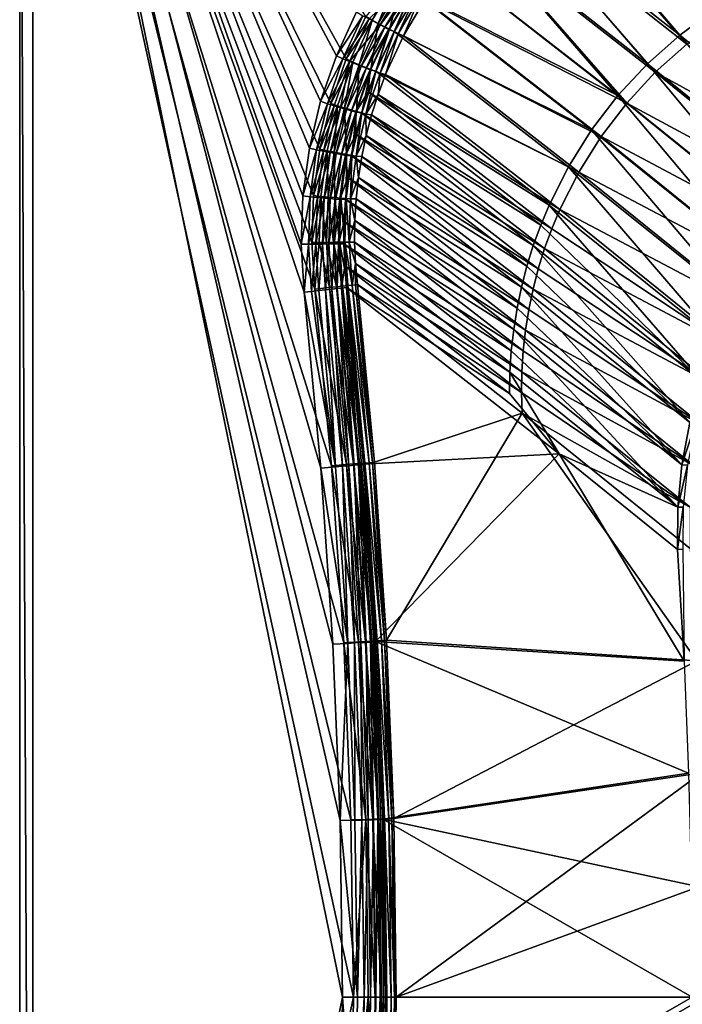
# Model space of a CAD drawing. Header units: metres. Extents: x 0 to 1050, y 0 to 700.
# Tile 10 of 50: x 0 to 152, y 348 to 574. Entities that reach past the tile are written whole.
import ezdxf

# ---------------------------------------------------------------- set-up
doc = ezdxf.new("R2010")
doc.units = ezdxf.units.M

msp = doc.modelspace()

# ---------------------------------------------------------------- linework, layer by layer
at = {"layer": 'None'}
for points in [[(0, 700), (0, 700, -40), (0, 0)], [(0, 700, -40), (0, 0, -40), (0, 0)], [(3, 697, -40), (3, 3, -40), (0, 700, -40)], [(3, 3, -40), (0, 0, -40), (0, 700, -40)], [(0, 0), (76.609001, 350), (0, 700)], [(76.609001, 350), (76.053223, 390.714966), (0, 700)], [(0, 700), (76.053223, 390.714966), (74.386292, 431.399567)], [(74.386292, 431.399567), (71.609459, 472.023529), (0, 700)], [(71.609459, 472.023529), (67.724785, 512.556519), (0, 700)], [(0, 700), (67.724785, 512.556519), (67.069939, 523.314758)], [(67.069939, 523.314758), (67.463943, 534.08551), (0, 700)], [(67.463943, 534.08551), (68.911873, 544.765503), (0, 700)], [(0, 700), (68.911873, 544.765503), (71.408287, 555.250305)], [(71.408287, 555.250305), (74.936264, 565.434204), (0, 700)], [(74.936264, 565.434204), (79.46611, 575.213867), (0, 700)], [(3, 697, -40), (3, 697, -3), (3, 3, -40)], [(3, 697, -3), (3, 3, -3), (3, 3, -40)], [(71.884048, 431.055145, -3), (73.539688, 390.542603, -3), (3, 697, -3)], [(73.539688, 390.542603, -3), (74.091705, 350, -3), (3, 697, -3)], [(3, 697, -3), (74.091705, 350, -3), (3, 3, -3)], [(77.344002, 576.226563, -3), (72.68885, 566.182251, -3), (3, 697, -3)], [(72.68885, 566.182251, -3), (69.062576, 555.722534, -3), (3, 697, -3)], [(3, 697, -3), (69.062576, 555.722534, -3), (66.495705, 544.953552, -3)], [(66.495705, 544.953552, -3), (65.005638, 533.983826, -3), (3, 697, -3)], [(65.005638, 533.983826, -3), (64.598, 522.920593, -3), (3, 697, -3)], [(3, 697, -3), (64.598, 522.920593, -3), (65.267654, 511.869934, -3)], [(65.267654, 511.869934, -3), (69.126007, 471.507568, -3), (3, 697, -3)], [(69.126007, 471.507568, -3), (71.884048, 431.055145, -3), (3, 697, -3)], [(151.529449, 570.935974, -213.688278), (111.213463, 602.631104, -10.603945), (119.342545, 608.593628, -10.661583)], [(159.532227, 576.831787, -213.110611), (151.529449, 570.935974, -213.688278), (119.342545, 608.593628, -10.661583)], [(120.490334, 606.518616, -7.661429), (112.597931, 600.728333, -7.60378), (153.11676, 568.830933, -211.840546)], [(120.490334, 606.518616, -7.661429), (153.11676, 568.830933, -211.840546), (160.886353, 574.555847, -211.279617)], [(144.108887, 564.313721, -214.037384), (103.754272, 595.904907, -10.569263), (111.213463, 602.631104, -10.603945)], [(151.529449, 570.935974, -213.688278), (144.108887, 564.313721, -214.037384), (111.213463, 602.631104, -10.603945)], [(112.597931, 600.728333, -7.60378), (105.356247, 594.196472, -7.569091), (145.912552, 562.400696, -212.17952)], [(112.597931, 600.728333, -7.60378), (145.912552, 562.400696, -212.17952), (153.11676, 568.830933, -211.840546)], [(137.338776, 557.024658, -214.15451), (97.018036, 588.468262, -10.557885), (103.754272, 595.904907, -10.569263)], [(144.108887, 564.313721, -214.037384), (137.338776, 557.024658, -214.15451), (103.754272, 595.904907, -10.569263)], [(105.356247, 594.196472, -7.569091), (98.816826, 586.974609, -7.557705), (139.339935, 555.323059, -212.293243)], [(105.356247, 594.196472, -7.569091), (139.339935, 555.323059, -212.293243), (145.912552, 562.400696, -212.17952)], [(91.068199, 580.392639, -10.569166), (97.018036, 588.468262, -10.557885), (137.338776, 557.024658, -214.15451)], [(98.816826, 586.974609, -7.557705), (93.041237, 579.132324, -7.568997), (139.339935, 555.323059, -212.293243)], [(86.310043, 583.53833, -0.137301), (79.46611, 575.213867), (80.899925, 574.362366, -0.13801)], [(82.325867, 573.614319, -0.546949), (86.310043, 583.53833, -0.137301), (80.899925, 574.362366, -0.13801)], [(82.325867, 573.614319, -0.546949), (87.649635, 582.652161, -0.54407), (86.310043, 583.53833, -0.137301)], [(88.095169, 582.31427, -5.116673), (82.774406, 573.274414, -5.127746), (80.202774, 574.624329, -3.546966)], [(84.897774, 572.265015, -2.127692), (87.649635, 582.652161, -0.54407), (82.325867, 573.614319, -0.546949)], [(82.774406, 573.274414, -5.127746), (88.095169, 582.31427, -5.116673), (89.108383, 581.643616, -6.238729)], [(83.851097, 572.709167, -6.255366), (82.774406, 573.274414, -5.127746), (89.108383, 581.643616, -6.238729)], [(83.851097, 572.709167, -6.255366), (89.108383, 581.643616, -6.238729), (89.954262, 581.08374, -7.546666)], [(84.748764, 572.237854, -7.569448), (83.851097, 572.709167, -6.255366), (89.954262, 581.08374, -7.546666)], [(89.954262, 581.08374, -7.546666), (85.958832, 571.751648, -10.604038), (84.748764, 572.237854, -7.569448)], [(84.897774, 572.265015, -2.127692), (90.06723, 581.052917, -2.116611), (87.649635, 582.652161, -0.54407)], [(89.954262, 581.08374, -7.546666), (91.068199, 580.392639, -10.569166), (85.958832, 571.751648, -10.604038)], [(85.974586, 571.700012, -3.255287), (90.06723, 581.052917, -2.116611), (84.897774, 572.265015, -2.127692)], [(131.28389, 549.131409, -214.037384), (85.958832, 571.751648, -10.604038), (91.068199, 580.392639, -10.569166)], [(90.06723, 581.052917, -2.116611), (85.974586, 571.700012, -3.255287), (91.080582, 580.382507, -3.23864)], [(91.080582, 580.382507, -3.23864), (85.974586, 571.700012, -3.255287), (86.87236, 571.228882, -4.569343)], [(86.87236, 571.228882, -4.569343), (91.92659, 579.822754, -4.546548), (91.080582, 580.382507, -3.23864)], [(86.87236, 571.228882, -4.569343), (88.082024, 570.741028, -7.603871), (91.92659, 579.822754, -4.546548)], [(88.082024, 570.741028, -7.603871), (93.041237, 579.132324, -7.568997), (91.92659, 579.822754, -4.546548)], [(93.041237, 579.132324, -7.568997), (88.082024, 570.741028, -7.603871), (133.461823, 547.658875, -212.17952)], [(137.338776, 557.024658, -214.15451), (131.28389, 549.131409, -214.037384), (91.068199, 580.392639, -10.569166)], [(139.339935, 555.323059, -212.293243), (93.041237, 579.132324, -7.568997), (133.461823, 547.658875, -212.17952)], [(190.727875, 539.13208, -414.924438), (151.529449, 570.935974, -213.688278), (159.532227, 576.831787, -213.110611)], [(72.68885, 566.182251, -3), (77.344002, 576.226563, -3), (78.776985, 575.372681, -3.138015)], [(74.191757, 565.447266, -3.139209), (72.68885, 566.182251, -3), (78.776985, 575.372681, -3.138015)], [(74.191757, 565.447266, -3.139209), (78.776985, 575.372681, -3.138015), (80.202774, 574.624329, -3.546966)], [(75.691948, 564.843506, -3.551759), (74.191757, 565.447266, -3.139209), (80.202774, 574.624329, -3.546966)], [(80.899925, 574.362366, -0.13801), (79.46611, 575.213867), (74.936264, 565.434204)], [(76.440147, 564.702271, -0.139206), (80.899925, 574.362366, -0.13801), (74.936264, 565.434204)], [(80.202774, 574.624329, -3.546966), (82.774406, 573.274414, -5.127746), (75.691948, 564.843506, -3.551759)], [(77.940468, 564.098938, -0.551746), (80.899925, 574.362366, -0.13801), (76.440147, 564.702271, -0.139206)], [(77.940468, 564.098938, -0.551746), (82.325867, 573.614319, -0.546949), (80.899925, 574.362366, -0.13801)], [(82.774406, 573.274414, -5.127746), (78.395203, 563.755615, -5.146073), (75.691948, 564.843506, -3.551759)], [(80.643959, 563.011658, -2.146029), (82.325867, 573.614319, -0.546949), (77.940468, 564.098938, -0.551746)], [(78.395203, 563.755615, -5.146073), (82.774406, 573.274414, -5.127746), (83.851097, 572.709167, -6.255366)], [(79.524933, 563.300903, -6.282853), (78.395203, 563.755615, -5.146073), (83.851097, 572.709167, -6.255366)], [(79.524933, 563.300903, -6.282853), (83.851097, 572.709167, -6.255366), (84.748764, 572.237854, -7.569448)], [(80.464767, 562.922546, -7.607028), (79.524933, 563.300903, -6.282853), (84.748764, 572.237854, -7.569448)], [(84.748764, 572.237854, -7.569448), (81.730537, 562.60791, -10.661497), (80.464767, 562.922546, -7.607028)], [(80.643959, 563.011658, -2.146029), (84.897774, 572.265015, -2.127692), (82.325867, 573.614319, -0.546949)], [(81.773781, 562.55719, -3.282787), (84.897774, 572.265015, -2.127692), (80.643959, 563.011658, -2.146029)], [(85.958832, 571.751648, -10.604038), (81.730537, 562.60791, -10.661497), (84.748764, 572.237854, -7.569448)], [(81.773781, 562.55719, -3.282787), (85.974586, 571.700012, -3.255287), (84.897774, 572.265015, -2.127692)], [(125.995117, 540.708374, -213.688278), (81.730537, 562.60791, -10.661497), (85.958832, 571.751648, -10.604038)], [(82.713715, 562.179077, -4.606938), (85.974586, 571.700012, -3.255287), (81.773781, 562.55719, -3.282787)], [(85.974586, 571.700012, -3.255287), (82.713715, 562.179077, -4.606938), (86.87236, 571.228882, -4.569343)], [(82.713715, 562.179077, -4.606938), (83.978592, 561.861572, -7.661347), (86.87236, 571.228882, -4.569343)], [(83.978592, 561.861572, -7.661347), (88.082024, 570.741028, -7.603871), (86.87236, 571.228882, -4.569343)], [(88.082024, 570.741028, -7.603871), (83.978592, 561.861572, -7.661347), (128.327637, 539.480286, -211.840546)], [(131.28389, 549.131409, -214.037384), (125.995117, 540.708374, -213.688278), (85.958832, 571.751648, -10.604038)], [(133.461823, 547.658875, -212.17952), (88.082024, 570.741028, -7.603871), (128.327637, 539.480286, -211.840546)], [(183.231964, 532.686951, -415.134583), (144.108887, 564.313721, -214.037384), (151.529449, 570.935974, -213.688278)], [(190.727875, 539.13208, -414.924438), (183.231964, 532.686951, -415.134583), (151.529449, 570.935974, -213.688278)], [(145.912552, 562.400696, -212.17952), (192.586212, 536.872681, -414.210175), (153.11676, 568.830933, -211.840546)], [(74.191757, 565.447266, -3.139209), (69.062576, 555.722534, -3), (72.68885, 566.182251, -3)], [(70.629715, 555.136597, -3.140901), (69.062576, 555.722534, -3), (74.191757, 565.447266, -3.139209)], [(75.691948, 564.843506, -3.551759), (70.629715, 555.136597, -3.140901), (74.191757, 565.447266, -3.139209)], [(74.936264, 565.434204), (71.408287, 555.250305), (76.440147, 564.702271, -0.139206)], [(72.191788, 554.683044, -3.558464), (70.629715, 555.136597, -3.140901), (75.691948, 564.843506, -3.551759)], [(71.408287, 555.250305), (72.976387, 554.667542, -0.140899), (76.440147, 564.702271, -0.139206)], [(73.662964, 554.255859, -4.242314), (72.191788, 554.683044, -3.558464), (75.691948, 564.843506, -3.551759)], [(76.440147, 564.702271, -0.139206), (72.976387, 554.667542, -0.140899), (74.538551, 554.214355, -0.558455)], [(75.691948, 564.843506, -3.551759), (78.395203, 563.755615, -5.146073), (73.662964, 554.255859, -4.242314)], [(78.395203, 563.755615, -5.146073), (75.002777, 553.866821, -5.171531), (73.662964, 554.255859, -4.242314)], [(74.538551, 554.214355, -0.558455), (77.940468, 564.098938, -0.551746), (76.440147, 564.702271, -0.139206)], [(77.349724, 553.398804, -2.171496), (77.940468, 564.098938, -0.551746), (74.538551, 554.214355, -0.558455)], [(75.002777, 553.866821, -5.171531), (78.395203, 563.755615, -5.146073), (79.524933, 563.300903, -6.282853)], [(76.174515, 553.52655, -6.320961), (75.002777, 553.866821, -5.171531), (79.524933, 563.300903, -6.282853)], [(76.174515, 553.52655, -6.320961), (79.524933, 563.300903, -6.282853), (80.464767, 562.922546, -7.607028)], [(77.349724, 553.398804, -2.171496), (80.643959, 563.011658, -2.146029), (77.940468, 564.098938, -0.551746)], [(78.521538, 553.058899, -3.320907), (80.643959, 563.011658, -2.146029), (77.349724, 553.398804, -2.171496)], [(78.521538, 553.058899, -3.320907), (81.773781, 562.55719, -3.282787), (80.643959, 563.011658, -2.146029)], [(176.395264, 525.562256, -415.204834), (137.338776, 557.024658, -214.15451), (144.108887, 564.313721, -214.037384)], [(183.231964, 532.686951, -415.134583), (176.395264, 525.562256, -415.204834), (144.108887, 564.313721, -214.037384)], [(77.146347, 553.244385, -7.659042), (76.174515, 553.52655, -6.320961), (80.464767, 562.922546, -7.607028)], [(80.464767, 562.922546, -7.607028), (79.964935, 557.883667, -10.698632), (77.146347, 553.244385, -7.659042)], [(79.493439, 552.776917, -4.658969), (81.773781, 562.55719, -3.282787), (78.521538, 553.058899, -3.320907)], [(79.493439, 552.776917, -4.658969), (82.713715, 562.179077, -4.606938), (81.773781, 562.55719, -3.282787)], [(79.493439, 552.776917, -4.658969), (82.265411, 557.273743, -7.698493), (82.713715, 562.179077, -4.606938)], [(81.730537, 562.60791, -10.661497), (79.964935, 557.883667, -10.698632), (80.464767, 562.922546, -7.607028)], [(121.519905, 531.832703, -213.110611), (79.964935, 557.883667, -10.698632), (81.730537, 562.60791, -10.661497)], [(125.995117, 540.708374, -213.688278), (121.519905, 531.832703, -213.110611), (81.730537, 562.60791, -10.661497)], [(82.265411, 557.273743, -7.698493), (83.978592, 561.861572, -7.661347), (82.713715, 562.179077, -4.606938)], [(83.978592, 561.861572, -7.661347), (82.265411, 557.273743, -7.698493), (123.983421, 530.862366, -211.279617)], [(128.327637, 539.480286, -211.840546), (83.978592, 561.861572, -7.661347), (123.983421, 530.862366, -211.279617)], [(139.339935, 555.323059, -212.293243), (185.279572, 530.592896, -414.411682), (145.912552, 562.400696, -212.17952)], [(185.279572, 530.592896, -414.411682), (192.586212, 536.872681, -414.210175), (145.912552, 562.400696, -212.17952)], [(79.964935, 557.883667, -10.698632), (78.44471, 553.098145, -10.741162), (77.146347, 553.244385, -7.659042)], [(119.602211, 527.249268, -212.737122), (78.44471, 553.098145, -10.741162), (79.964935, 557.883667, -10.698632)], [(79.493439, 552.776917, -4.658969), (80.790565, 552.626587, -7.741031), (82.265411, 557.273743, -7.698493)], [(121.519905, 531.832703, -213.110611), (119.602211, 527.249268, -212.737122), (79.964935, 557.883667, -10.698632)], [(122.121948, 526.412048, -210.916962), (82.265411, 557.273743, -7.698493), (80.790565, 552.626587, -7.741031)], [(123.983421, 530.862366, -211.279617), (82.265411, 557.273743, -7.698493), (122.121948, 526.412048, -210.916962)], [(170.26973, 517.817566, -415.135132), (131.28389, 549.131409, -214.037384), (137.338776, 557.024658, -214.15451)], [(176.395264, 525.562256, -415.204834), (170.26973, 517.817566, -415.135132), (137.338776, 557.024658, -214.15451)], [(66.495705, 544.953552, -3), (69.062576, 555.722534, -3), (70.629715, 555.136597, -3.140901)], [(68.128578, 544.548523, -3.143092), (66.495705, 544.953552, -3), (70.629715, 555.136597, -3.140901)], [(68.128578, 544.548523, -3.143092), (70.629715, 555.136597, -3.140901), (72.191788, 554.683044, -3.558464)], [(69.739471, 544.249573, -3.567058), (68.128578, 544.548523, -3.143092), (72.191788, 554.683044, -3.558464)], [(71.408287, 555.250305), (68.911873, 544.765503), (72.976387, 554.667542, -0.140899)], [(68.911873, 544.765503), (70.545311, 544.363098, -0.14309), (72.976387, 554.667542, -0.140899)], [(69.739471, 544.249573, -3.567058), (72.191788, 554.683044, -3.558464), (73.662964, 554.255859, -4.242314)], [(71.25515, 543.968262, -4.261199), (69.739471, 544.249573, -3.567058), (73.662964, 554.255859, -4.242314)], [(72.976387, 554.667542, -0.140899), (70.545311, 544.363098, -0.14309), (72.156265, 544.064575, -0.567051)], [(73.662964, 554.255859, -4.242314), (75.002777, 553.866821, -5.171531), (71.25515, 543.968262, -4.261199)], [(72.976387, 554.667542, -0.140899), (72.156265, 544.064575, -0.567051), (74.538551, 554.214355, -0.558455)], [(74.538551, 554.214355, -0.558455), (72.156265, 544.064575, -0.567051), (75.050217, 543.52832, -2.20393)], [(75.050217, 543.52832, -2.20393), (77.349724, 553.398804, -2.171496), (74.538551, 554.214355, -0.558455)], [(133.461823, 547.658875, -212.17952), (178.603104, 523.637634, -414.479218), (139.339935, 555.323059, -212.293243)], [(178.603104, 523.637634, -414.479218), (185.279572, 530.592896, -414.411682), (139.339935, 555.323059, -212.293243)], [(75.002777, 553.866821, -5.171531), (72.633301, 543.712585, -5.203958), (71.25515, 543.968262, -4.261199)], [(72.633301, 543.712585, -5.203958), (75.002777, 553.866821, -5.171531), (76.174515, 553.52655, -6.320961)], [(73.835556, 543.489563, -6.369415), (72.633301, 543.712585, -5.203958), (76.174515, 553.52655, -6.320961)], [(73.835556, 543.489563, -6.369415), (76.174515, 553.52655, -6.320961), (77.146347, 553.244385, -7.659042)], [(74.828766, 543.305359, -7.725072), (73.835556, 543.489563, -6.369415), (77.146347, 553.244385, -7.659042)], [(77.146347, 553.244385, -7.659042), (77.154869, 548.203491, -10.789359), (74.828766, 543.305359, -7.725072)], [(76.252525, 543.305603, -3.369374), (77.349724, 553.398804, -2.171496), (75.050217, 543.52832, -2.20393)], [(76.252525, 543.305603, -3.369374), (78.521538, 553.058899, -3.320907), (77.349724, 553.398804, -2.171496)], [(77.245781, 543.121643, -4.725016), (78.521538, 553.058899, -3.320907), (76.252525, 543.305603, -3.369374)], [(77.146347, 553.244385, -7.659042), (78.44471, 553.098145, -10.741162), (77.154869, 548.203491, -10.789359)], [(77.154869, 548.203491, -10.789359), (78.44471, 553.098145, -10.741162), (117.905693, 522.581665, -212.30777)], [(77.245781, 543.121643, -4.725016), (79.493439, 552.776917, -4.658969), (78.521538, 553.058899, -3.320907)], [(77.245781, 543.121643, -4.725016), (79.53949, 547.873413, -7.789238), (79.493439, 552.776917, -4.658969)], [(78.44471, 553.098145, -10.741162), (119.602211, 527.249268, -212.737122), (117.905693, 522.581665, -212.30777)], [(79.53949, 547.873413, -7.789238), (80.790565, 552.626587, -7.741031), (79.493439, 552.776917, -4.658969)], [(120.475235, 521.880005, -210.500076), (80.790565, 552.626587, -7.741031), (79.53949, 547.873413, -7.789238)], [(120.475235, 521.880005, -210.500076), (122.121948, 526.412048, -210.916962), (80.790565, 552.626587, -7.741031)], [(77.154869, 548.203491, -10.789359), (76.11245, 543.258057, -10.84254), (74.828766, 543.305359, -7.725072)], [(76.11245, 543.258057, -10.84254), (77.154869, 548.203491, -10.789359), (116.435532, 517.84021, -211.823227)], [(77.154869, 548.203491, -10.789359), (117.905693, 522.581665, -212.30777), (116.435532, 517.84021, -211.823227)], [(77.245781, 543.121643, -4.725016), (78.528732, 543.070862, -7.842432), (79.53949, 547.873413, -7.789238)], [(79.53949, 547.873413, -7.789238), (78.528732, 543.070862, -7.842432), (119.048309, 517.276306, -210.029587)], [(119.048309, 517.276306, -210.029587), (120.475235, 521.880005, -210.500076), (79.53949, 547.873413, -7.789238)], [(164.907364, 509.512512, -414.925537), (125.995117, 540.708374, -213.688278), (131.28389, 549.131409, -214.037384)], [(128.327637, 539.480286, -211.840546), (172.62352, 516.074768, -414.412201), (133.461823, 547.658875, -212.17952)], [(170.26973, 517.817566, -415.135132), (164.907364, 509.512512, -414.925537), (131.28389, 549.131409, -214.037384)], [(172.62352, 516.074768, -414.412201), (178.603104, 523.637634, -414.479218), (133.461823, 547.658875, -212.17952)], [(65.005638, 533.983826, -3), (66.495705, 544.953552, -3), (68.128578, 544.548523, -3.143092)], [(66.690308, 533.773193, -3.145745), (65.005638, 533.983826, -3), (68.128578, 544.548523, -3.143092)], [(66.690308, 533.773193, -3.145745), (68.128578, 544.548523, -3.143092), (69.739471, 544.249573, -3.567058)], [(68.3367, 533.632568, -3.57744), (66.690308, 533.773193, -3.145745), (69.739471, 544.249573, -3.567058)], [(68.911873, 544.765503), (67.463943, 534.08551), (70.545311, 544.363098, -0.14309)], [(67.463943, 534.08551), (69.148781, 533.87677, -0.145744), (70.545311, 544.363098, -0.14309)], [(68.3367, 533.632568, -3.57744), (69.739471, 544.249573, -3.567058), (71.25515, 543.968262, -4.261199)], [(69.883949, 533.500427, -4.283988), (68.3367, 533.632568, -3.57744), (71.25515, 543.968262, -4.261199)], [(70.545311, 544.363098, -0.14309), (69.148781, 533.87677, -0.145744), (70.795204, 533.736633, -0.577434)], [(71.25515, 543.968262, -4.261199), (72.633301, 543.712585, -5.203958), (69.883949, 533.500427, -4.283988)], [(72.633301, 543.712585, -5.203958), (71.288086, 533.380493, -5.243047), (69.883949, 533.500427, -4.283988)], [(70.545311, 544.363098, -0.14309), (70.795204, 533.736633, -0.577434), (72.156265, 544.064575, -0.567051)], [(72.156265, 544.064575, -0.567051), (70.795204, 533.736633, -0.577434), (72.342491, 533.604858, -1.283977)], [(71.288086, 533.380493, -5.243047), (72.633301, 543.712585, -5.203958), (73.835556, 543.489563, -6.369415)], [(72.5093, 533.276184, -6.427759), (71.288086, 533.380493, -5.243047), (73.835556, 543.489563, -6.369415)], [(72.156265, 544.064575, -0.567051), (72.342491, 533.604858, -1.283977), (75.050217, 543.52832, -2.20393)], [(75.050217, 543.52832, -2.20393), (72.342491, 533.604858, -1.283977), (73.746651, 533.485291, -2.243026)], [(72.5093, 533.276184, -6.427759), (73.835556, 543.489563, -6.369415), (74.828766, 543.305359, -7.725072)], [(73.51329, 533.19043, -7.804475), (72.5093, 533.276184, -6.427759), (74.828766, 543.305359, -7.725072)], [(74.828766, 543.305359, -7.725072), (75.314728, 538.25238, -10.900885), (73.51329, 533.19043, -7.804475)], [(75.050217, 543.52832, -2.20393), (73.746651, 533.485291, -2.243026), (74.967888, 533.381287, -3.427728)], [(74.828766, 543.305359, -7.725072), (76.11245, 543.258057, -10.84254), (75.314728, 538.25238, -10.900885)], [(74.967888, 533.381287, -3.427728), (76.252525, 543.305603, -3.369374), (75.050217, 543.52832, -2.20393)], [(75.971901, 533.295837, -4.804434), (76.252525, 543.305603, -3.369374), (74.967888, 533.381287, -3.427728)], [(115.193871, 513.037781, -211.285156), (75.314728, 538.25238, -10.900885), (76.11245, 543.258057, -10.84254)], [(75.971901, 533.295837, -4.804434), (77.245781, 543.121643, -4.725016), (76.252525, 543.305603, -3.369374)], [(75.971901, 533.295837, -4.804434), (77.755646, 538.209839, -7.900793), (77.245781, 543.121643, -4.725016)], [(116.435532, 517.84021, -211.823227), (115.193871, 513.037781, -211.285156), (76.11245, 543.258057, -10.84254)], [(77.755646, 538.209839, -7.900793), (78.528732, 543.070862, -7.842432), (77.245781, 543.121643, -4.725016)], [(78.528732, 543.070862, -7.842432), (77.755646, 538.209839, -7.900793), (117.843262, 512.613403, -209.507126)], [(78.528732, 543.070862, -7.842432), (117.843262, 512.613403, -209.507126), (119.048309, 517.276306, -210.029587)], [(160.359985, 500.707123, -414.575989), (121.519905, 531.832703, -213.110611), (125.995117, 540.708374, -213.688278)], [(164.907364, 509.512512, -414.925537), (160.359985, 500.707123, -414.575989), (125.995117, 540.708374, -213.688278)], [(75.314728, 538.25238, -10.900885), (74.765602, 533.207886, -10.964311), (73.51329, 533.19043, -7.804475)], [(114.182114, 508.187897, -210.695496), (74.765602, 533.207886, -10.964311), (75.314728, 538.25238, -10.900885)], [(115.193871, 513.037781, -211.285156), (114.182114, 508.187897, -210.695496), (75.314728, 538.25238, -10.900885)], [(77.224014, 533.311218, -7.964231), (77.755646, 538.209839, -7.900793), (75.971901, 533.295837, -4.804434)], [(116.86145, 507.904449, -208.93457), (77.755646, 538.209839, -7.900793), (77.224014, 533.311218, -7.964231)], [(77.755646, 538.209839, -7.900793), (116.86145, 507.904449, -208.93457), (117.843262, 512.613403, -209.507126)], [(123.983421, 530.862366, -211.279617), (167.399139, 507.979797, -414.211151), (128.327637, 539.480286, -211.840546)], [(167.399139, 507.979797, -414.211151), (172.62352, 516.074768, -414.412201), (128.327637, 539.480286, -211.840546)], [(64.598, 522.920593, -3), (65.005638, 533.983826, -3), (66.690308, 533.773193, -3.145745)], [(66.310158, 522.90332, -3.148817), (64.598, 522.920593, -3), (66.690308, 533.773193, -3.145745)], [(66.310158, 522.90332, -3.148817), (66.690308, 533.773193, -3.145745), (68.3367, 533.632568, -3.57744)], [(67.978516, 522.92395, -3.589489), (66.310158, 522.90332, -3.148817), (68.3367, 533.632568, -3.57744)], [(67.463943, 534.08551), (67.069939, 523.314758), (69.148781, 533.87677, -0.145744)], [(67.069939, 523.314758), (68.782143, 523.298828, -0.148816), (69.148781, 533.87677, -0.145744)], [(67.978516, 522.92395, -3.589489), (68.3367, 533.632568, -3.57744), (69.883949, 533.500427, -4.283988)], [(69.148781, 533.87677, -0.145744), (68.782143, 523.298828, -0.148816), (70.450485, 523.319885, -0.589486)], [(69.148781, 533.87677, -0.145744), (70.450485, 523.319885, -0.589486), (70.795204, 533.736633, -0.577434)], [(70.795204, 533.736633, -0.577434), (70.450485, 523.319885, -0.589486), (72.016228, 523.3396, -1.310441)], [(70.795204, 533.736633, -0.577434), (72.016228, 523.3396, -1.310441), (72.342491, 533.604858, -1.283977)], [(72.342491, 533.604858, -1.283977), (72.016228, 523.3396, -1.310441), (73.433937, 523.3573, -2.288406)], [(72.342491, 533.604858, -1.283977), (73.433937, 523.3573, -2.288406), (73.746651, 533.485291, -2.243026)], [(69.544258, 522.943176, -4.310449), (67.978516, 522.92395, -3.589489), (69.883949, 533.500427, -4.283988)], [(69.883949, 533.500427, -4.283988), (71.288086, 533.380493, -5.243047), (69.544258, 522.943176, -4.310449)], [(71.288086, 533.380493, -5.243047), (70.961975, 522.960571, -5.28842), (69.544258, 522.943176, -4.310449)], [(70.961975, 522.960571, -5.28842), (71.288086, 533.380493, -5.243047), (72.5093, 533.276184, -6.427759)], [(72.19062, 522.975464, -6.495434), (70.961975, 522.960571, -5.28842), (72.5093, 533.276184, -6.427759)], [(72.19062, 522.975464, -6.495434), (72.5093, 533.276184, -6.427759), (73.51329, 533.19043, -7.804475)], [(73.194954, 522.987427, -7.896479), (72.19062, 522.975464, -6.495434), (73.51329, 533.19043, -7.804475)], [(73.51329, 533.19043, -7.804475), (74.465599, 528.126404, -11.032793), (73.194954, 522.987427, -7.896479)], [(73.746651, 533.485291, -2.243026), (73.433937, 523.3573, -2.288406), (74.662567, 523.372559, -3.495414)], [(73.51329, 533.19043, -7.804475), (74.765602, 533.207886, -10.964311), (74.465599, 528.126404, -11.032793)], [(73.746651, 533.485291, -2.243026), (74.662567, 523.372559, -3.495414), (74.967888, 533.381287, -3.427728)], [(74.465599, 528.126404, -11.032793), (74.765602, 533.207886, -10.964311), (113.401657, 503.304138, -210.056152)], [(74.967888, 533.381287, -3.427728), (74.662567, 523.372559, -3.495414), (75.666908, 523.384766, -4.896452)], [(74.765602, 533.207886, -10.964311), (114.182114, 508.187897, -210.695496), (113.401657, 503.304138, -210.056152)], [(75.666908, 523.384766, -4.896452), (75.971901, 533.295837, -4.804434), (74.967888, 533.381287, -3.427728)], [(76.934349, 528.376587, -8.032723), (75.971901, 533.295837, -4.804434), (75.666908, 523.384766, -4.896452)], [(76.934349, 528.376587, -8.032723), (77.224014, 533.311218, -7.964231), (75.971901, 533.295837, -4.804434)], [(116.104218, 503.162659, -208.313766), (77.224014, 533.311218, -7.964231), (76.934349, 528.376587, -8.032723)], [(116.104218, 503.162659, -208.313766), (116.86145, 507.904449, -208.93457), (77.224014, 533.311218, -7.964231)], [(156.671021, 491.484528, -414.0896), (119.602211, 527.249268, -212.737122), (121.519905, 531.832703, -213.110611)], [(160.359985, 500.707123, -414.575989), (156.671021, 491.484528, -414.0896), (121.519905, 531.832703, -213.110611)], [(122.121948, 526.412048, -210.916962), (162.979355, 499.433838, -413.878906), (123.983421, 530.862366, -211.279617)], [(162.979355, 499.433838, -413.878906), (167.399139, 507.979797, -414.211151), (123.983421, 530.862366, -211.279617)], [(74.465599, 528.126404, -11.032793), (74.416771, 523.001892, -11.106318), (73.194954, 522.987427, -7.896479)], [(74.416771, 523.001892, -11.106318), (74.465599, 528.126404, -11.032793), (112.853897, 498.400024, -209.369049)], [(74.465599, 528.126404, -11.032793), (113.401657, 503.304138, -210.056152), (112.853897, 498.400024, -209.369049)], [(76.888657, 523.40033, -8.106258), (76.934349, 528.376587, -8.032723), (75.666908, 523.384766, -4.896452)], [(76.934349, 528.376587, -8.032723), (76.888657, 523.40033, -8.106258), (115.572929, 498.401123, -207.646606)], [(115.572929, 498.401123, -207.646606), (116.104218, 503.162659, -208.313766), (76.934349, 528.376587, -8.032723)], [(119.602211, 527.249268, -212.737122), (156.671021, 491.484528, -414.0896), (117.905693, 522.581665, -212.30777)], [(162.979355, 499.433838, -413.878906), (122.121948, 526.412048, -210.916962), (120.475235, 521.880005, -210.500076)], [(65.267654, 511.869934, -3), (64.598, 522.920593, -3), (66.310158, 522.90332, -3.148817)], [(66.993851, 512.058716, -3.151924), (65.267654, 511.869934, -3), (66.310158, 522.90332, -3.148817)], [(66.993851, 512.058716, -3.151924), (66.310158, 522.90332, -3.148817), (67.978516, 522.92395, -3.589489)], [(68.667603, 512.241699, -3.603079), (66.993851, 512.058716, -3.151924), (67.978516, 522.92395, -3.589489)], [(67.069939, 523.314758), (67.724785, 512.556519), (68.782143, 523.298828, -0.148816)], [(67.724785, 512.556519), (71.124466, 512.92926, -0.603018), (68.782143, 523.298828, -0.148816)], [(68.667603, 512.241699, -3.603079), (67.978516, 522.92395, -3.589489), (69.544258, 522.943176, -4.310449)], [(70.238045, 512.413452, -4.339757), (68.667603, 512.241699, -3.603079), (69.544258, 522.943176, -4.310449)], [(68.782143, 523.298828, -0.148816), (71.124466, 512.92926, -0.603018), (70.450485, 523.319885, -0.589486)], [(69.544258, 522.943176, -4.310449), (70.961975, 522.960571, -5.28842), (70.238045, 512.413452, -4.339757)], [(70.961975, 522.960571, -5.28842), (71.657463, 512.568665, -5.339575), (70.238045, 512.413452, -4.339757)], [(70.450485, 523.319885, -0.589486), (72.695641, 513.101501, -1.340115), (72.016228, 523.3396, -1.310441)], [(71.124466, 512.92926, -0.603018), (72.695641, 513.101501, -1.340115), (70.450485, 523.319885, -0.589486)], [(71.657463, 512.568665, -5.339575), (70.961975, 522.960571, -5.28842), (72.19062, 522.975464, -6.495434)], [(72.882729, 512.702637, -6.572153), (71.657463, 512.568665, -5.339575), (72.19062, 522.975464, -6.495434)], [(72.016228, 523.3396, -1.310441), (74.11438, 513.25708, -2.339556), (73.433937, 523.3573, -2.288406)], [(72.695641, 513.101501, -1.340115), (74.11438, 513.25708, -2.339556), (72.016228, 523.3396, -1.310441)], [(72.882729, 512.702637, -6.572153), (72.19062, 522.975464, -6.495434), (73.194954, 522.987427, -7.896479)], [(73.87661, 512.81134, -8.00004), (72.882729, 512.702637, -6.572153), (73.194954, 522.987427, -7.896479)], [(73.194954, 522.987427, -7.896479), (74.416771, 523.001892, -11.106318), (74.618561, 517.91687, -11.183628)], [(73.87661, 512.81134, -8.00004), (73.194954, 522.987427, -7.896479), (74.618561, 517.91687, -11.183628)], [(73.433937, 523.3573, -2.288406), (75.339134, 513.391357, -3.571559), (74.662567, 523.372559, -3.495414)], [(74.11438, 513.25708, -2.339556), (75.339134, 513.391357, -3.571559), (73.433937, 523.3573, -2.288406)], [(112.853897, 498.400024, -209.369049), (112.54023, 493.489136, -208.636108), (74.416771, 523.001892, -11.106318)], [(112.54023, 493.489136, -208.636108), (74.618561, 517.91687, -11.183628), (74.416771, 523.001892, -11.106318)], [(74.662567, 523.372559, -3.495414), (76.333542, 513.500366, -5.00014), (75.666908, 523.384766, -4.896452)], [(75.339134, 513.391357, -3.571559), (76.333542, 513.500366, -5.00014), (74.662567, 523.372559, -3.495414)], [(75.666908, 523.384766, -4.896452), (77.086357, 518.462341, -8.183586), (76.888657, 523.40033, -8.106258)], [(76.333542, 513.500366, -5.00014), (77.086357, 518.462341, -8.183586), (75.666908, 523.384766, -4.896452)], [(76.888657, 523.40033, -8.106258), (115.268936, 493.633026, -206.934921), (115.572929, 498.401123, -207.646606)], [(76.888657, 523.40033, -8.106258), (77.086357, 518.462341, -8.183586), (115.268936, 493.633026, -206.934921)], [(117.905693, 522.581665, -212.30777), (153.870499, 481.964874, -413.474426), (116.435532, 517.84021, -211.823227)], [(156.671021, 491.484528, -414.0896), (153.870499, 481.964874, -413.474426), (117.905693, 522.581665, -212.30777)], [(159.40416, 490.521942, -413.419586), (120.475235, 521.880005, -210.500076), (119.048309, 517.276306, -210.029587)], [(159.40416, 490.521942, -413.419586), (162.979355, 499.433838, -413.878906), (120.475235, 521.880005, -210.500076)], [(75.057388, 512.94043, -11.263578), (73.87661, 512.81134, -8.00004), (74.618561, 517.91687, -11.183628)], [(112.462059, 488.584991, -207.859238), (75.057388, 512.94043, -11.263578), (74.618561, 517.91687, -11.183628)], [(112.462059, 488.584991, -207.859238), (74.618561, 517.91687, -11.183628), (112.54023, 493.489136, -208.636108)], [(76.333542, 513.500366, -5.00014), (77.066673, 513.58075, -6.582364), (77.086357, 518.462341, -8.183586)], [(77.066673, 513.58075, -6.582364), (77.514206, 513.629822, -8.263518), (77.086357, 518.462341, -8.183586)], [(115.193588, 488.871521, -206.180603), (77.086357, 518.462341, -8.183586), (77.514206, 513.629822, -8.263518)], [(77.086357, 518.462341, -8.183586), (115.193588, 488.871521, -206.180603), (115.268936, 493.633026, -206.934921)], [(153.870499, 481.964874, -413.474426), (115.193871, 513.037781, -211.285156), (116.435532, 517.84021, -211.823227)], [(117.843262, 512.613403, -209.507126), (159.40416, 490.521942, -413.419586), (119.048309, 517.276306, -210.029587)], [(78.015579, 472.550995, -2.339556), (74.11438, 513.25708, -2.339556), (72.695641, 513.101501, -1.340115)], [(79.243393, 472.651764, -3.571653), (75.339134, 513.391357, -3.571559), (74.11438, 513.25708, -2.339556)], [(78.015579, 472.550995, -2.339556), (79.243393, 472.651764, -3.571653), (74.11438, 513.25708, -2.339556)], [(80.240479, 472.733612, -5), (76.333542, 513.500366, -5.00014), (75.339134, 513.391357, -3.571559)], [(79.243393, 472.651764, -3.571653), (80.240479, 472.733612, -5), (75.339134, 513.391357, -3.571559)], [(80.974823, 472.793884, -6.582651), (77.066673, 513.58075, -6.582364), (76.333542, 513.500366, -5.00014)], [(80.240479, 472.733612, -5), (80.974823, 472.793884, -6.582651), (76.333542, 513.500366, -5.00014)], [(81.419891, 472.88559, -8.263518), (77.514206, 513.629822, -8.263518), (77.066673, 513.58075, -6.582364)], [(81.419891, 472.88559, -8.263518), (77.066673, 513.58075, -6.582364), (80.974823, 472.793884, -6.582651)], [(115.347435, 484.130402, -205.381195), (115.193588, 488.871521, -206.180603), (77.514206, 513.629822, -8.263518)], [(115.347435, 484.130402, -205.381195), (77.514206, 513.629822, -8.263518), (81.419891, 472.88559, -8.263518)], [(65.267654, 511.869934, -3), (66.993851, 512.058716, -3.151924), (72.534599, 471.788269, -3.603074)], [(69.126007, 471.507568, -3), (65.267654, 511.869934, -3), (72.534599, 471.788269, -3.603074)], [(72.534599, 471.788269, -3.603074), (66.993851, 512.058716, -3.151924), (68.667603, 512.241699, -3.603079)], [(71.124466, 512.92926, -0.603018), (67.724785, 512.556519), (75.01799, 472.304932, -0.603074)], [(67.724785, 512.556519), (71.609459, 472.023529), (75.01799, 472.304932, -0.603074)], [(68.667603, 512.241699, -3.603079), (70.238045, 512.413452, -4.339757), (72.534599, 471.788269, -3.603074)], [(70.238045, 512.413452, -4.339757), (71.657463, 512.568665, -5.339575), (74.109703, 471.917236, -4.340282)], [(70.238045, 512.413452, -4.339757), (74.109703, 471.917236, -4.340282), (72.534599, 471.788269, -3.603074)], [(76.593063, 472.434235, -1.340282), (72.695641, 513.101501, -1.340115), (71.124466, 512.92926, -0.603018)], [(75.01799, 472.304932, -0.603074), (76.593063, 472.434235, -1.340282), (71.124466, 512.92926, -0.603018)], [(71.657463, 512.568665, -5.339575), (72.882729, 512.702637, -6.572153), (75.532249, 472.033691, -5.339556)], [(71.657463, 512.568665, -5.339575), (75.532249, 472.033691, -5.339556), (74.109703, 471.917236, -4.340282)], [(76.593063, 472.434235, -1.340282), (78.015579, 472.550995, -2.339556), (72.695641, 513.101501, -1.340115)], [(72.882729, 512.702637, -6.572153), (73.87661, 512.81134, -8.00004), (76.760078, 472.134216, -6.571653)], [(72.882729, 512.702637, -6.572153), (76.760078, 472.134216, -6.571653), (75.532249, 472.033691, -5.339556)], [(73.87661, 512.81134, -8.00004), (75.057388, 512.94043, -11.263578), (77.757179, 472.215851, -8)], [(73.87661, 512.81134, -8.00004), (77.757179, 472.215851, -8), (76.760078, 472.134216, -6.571653)], [(123.827911, 474.788635, -266.133575), (78.936668, 472.367096, -11.263518), (75.057388, 512.94043, -11.263578)], [(123.827911, 474.788635, -266.133575), (75.057388, 512.94043, -11.263578), (112.462059, 488.584991, -207.859238)], [(75.057388, 512.94043, -11.263578), (78.491539, 472.27597, -9.582651), (77.757179, 472.215851, -8)], [(75.057388, 512.94043, -11.263578), (78.936668, 472.367096, -11.263518), (78.491539, 472.27597, -9.582651)], [(151.987244, 472.271576, -412.738861), (114.182114, 508.187897, -210.695496), (115.193871, 513.037781, -211.285156)], [(153.870499, 481.964874, -413.474426), (151.987244, 472.271576, -412.738861), (115.193871, 513.037781, -211.285156)], [(116.86145, 507.904449, -208.93457), (156.702667, 481.331146, -412.83725), (117.843262, 512.613403, -209.507126)], [(156.702667, 481.331146, -412.83725), (159.40416, 490.521942, -413.419586), (117.843262, 512.613403, -209.507126)], [(114.182114, 508.187897, -210.695496), (151.987244, 472.271576, -412.738861), (113.401657, 503.304138, -210.056152)], [(156.702667, 481.331146, -412.83725), (116.86145, 507.904449, -208.93457), (116.104218, 503.162659, -208.313766)], [(113.401657, 503.304138, -210.056152), (151.046463, 462.52182, -411.891327), (112.853897, 498.400024, -209.369049)], [(151.987244, 472.271576, -412.738861), (151.046463, 462.52182, -411.891327), (113.401657, 503.304138, -210.056152)], [(154.894669, 471.950226, -412.137665), (116.104218, 503.162659, -208.313766), (115.572929, 498.401123, -207.646606)], [(154.894669, 471.950226, -412.137665), (156.702667, 481.331146, -412.83725), (116.104218, 503.162659, -208.313766)], [(151.046463, 462.52182, -411.891327), (112.54023, 493.489136, -208.636108), (112.853897, 498.400024, -209.369049)], [(115.268936, 493.633026, -206.934921), (154.894669, 471.950226, -412.137665), (115.572929, 498.401123, -207.646606)], [(112.54023, 493.489136, -208.636108), (123.827911, 474.788635, -266.133575), (112.462059, 488.584991, -207.859238)], [(123.827911, 474.788635, -266.133575), (112.54023, 493.489136, -208.636108), (151.046463, 462.52182, -411.891327)], [(115.193588, 488.871521, -206.180603), (153.990738, 462.468781, -411.32843), (115.268936, 493.633026, -206.934921)], [(153.990738, 462.468781, -411.32843), (154.894669, 471.950226, -412.137665), (115.268936, 493.633026, -206.934921)], [(153.990738, 462.468781, -411.32843), (115.193588, 488.871521, -206.180603), (115.347435, 484.130402, -205.381195)], [(84.216255, 431.999939, -8.263518), (115.347435, 484.130402, -205.381195), (81.419891, 472.88559, -8.263518)], [(155.468826, 427.256317, -410.418884), (115.347435, 484.130402, -205.381195), (84.216255, 431.999939, -8.263518)], [(153.992279, 452.976166, -410.418884), (153.990738, 462.468781, -411.32843), (115.347435, 484.130402, -205.381195)], [(155.468826, 427.256317, -410.418884), (153.992279, 452.976166, -410.418884), (115.347435, 484.130402, -205.381195)], [(153.870499, 481.964874, -413.474426), (155.16011, 481.647522, -418.619202), (151.987244, 472.271576, -412.738861)], [(155.16011, 481.647522, -418.619202), (153.278061, 472.140778, -417.946106), (151.987244, 472.271576, -412.738861)], [(82.034698, 431.817566, -3.571653), (79.243393, 472.651764, -3.571653), (78.015579, 472.550995, -2.339556)], [(81.714119, 431.653595, -11.263518), (78.936668, 472.367096, -11.263518), (123.827911, 474.788635, -266.133575)], [(83.033646, 431.872162, -5), (80.240479, 472.733612, -5), (79.243393, 472.651764, -3.571653)], [(82.034698, 431.817566, -3.571653), (83.033646, 431.872162, -5), (79.243393, 472.651764, -3.571653)], [(83.769356, 431.912384, -6.582651), (80.974823, 472.793884, -6.582651), (80.240479, 472.733612, -5)], [(83.033646, 431.872162, -5), (83.769356, 431.912384, -6.582651), (80.240479, 472.733612, -5)], [(84.216255, 431.999939, -8.263518), (81.419891, 472.88559, -8.263518), (80.974823, 472.793884, -6.582651)], [(84.216255, 431.999939, -8.263518), (80.974823, 472.793884, -6.582651), (83.769356, 431.912384, -6.582651)], [(152.517059, 427.128265, -410.93985), (81.714119, 431.653595, -11.263518), (123.827911, 474.788635, -266.133575)], [(123.827911, 474.788635, -266.133575), (151.044205, 452.782684, -410.93985), (152.517059, 427.128265, -410.93985)], [(151.044205, 452.782684, -410.93985), (123.827911, 474.788635, -266.133575), (151.046463, 462.52182, -411.891327)], [(75.299179, 431.241302, -3.603074), (69.126007, 471.507568, -3), (72.534599, 471.788269, -3.603074)], [(71.884048, 431.055145, -3), (69.126007, 471.507568, -3), (75.299179, 431.241302, -3.603074)], [(75.01799, 472.304932, -0.603074), (71.609459, 472.023529), (77.801399, 431.586212, -0.603074)], [(71.609459, 472.023529), (74.386292, 431.399567), (77.801399, 431.586212, -0.603074)], [(72.534599, 471.788269, -3.603074), (74.109703, 471.917236, -4.340282), (75.299179, 431.241302, -3.603074)], [(74.109703, 471.917236, -4.340282), (75.532249, 472.033691, -5.339556), (76.877205, 431.327332, -4.340282)], [(74.109703, 471.917236, -4.340282), (76.877205, 431.327332, -4.340282), (75.299179, 431.241302, -3.603074)], [(79.379417, 431.672455, -1.340282), (76.593063, 472.434235, -1.340282), (75.01799, 472.304932, -0.603074)], [(77.801399, 431.586212, -0.603074), (79.379417, 431.672455, -1.340282), (75.01799, 472.304932, -0.603074)], [(75.532249, 472.033691, -5.339556), (76.760078, 472.134216, -6.571653), (78.302391, 431.405029, -5.339556)], [(75.532249, 472.033691, -5.339556), (78.302391, 431.405029, -5.339556), (76.877205, 431.327332, -4.340282)], [(80.804588, 431.750336, -2.339556), (78.015579, 472.550995, -2.339556), (76.593063, 472.434235, -1.340282)], [(79.379417, 431.672455, -1.340282), (80.804588, 431.750336, -2.339556), (76.593063, 472.434235, -1.340282)], [(76.760078, 472.134216, -6.571653), (77.757179, 472.215851, -8), (79.532509, 431.472076, -6.571653)], [(76.760078, 472.134216, -6.571653), (79.532509, 431.472076, -6.571653), (78.302391, 431.405029, -5.339556)], [(77.757179, 472.215851, -8), (78.491539, 472.27597, -9.582651), (80.531464, 431.52655, -8)], [(77.757179, 472.215851, -8), (80.531464, 431.52655, -8), (79.532509, 431.472076, -6.571653)], [(80.804588, 431.750336, -2.339556), (82.034698, 431.817566, -3.571653), (78.015579, 472.550995, -2.339556)], [(78.936668, 472.367096, -11.263518), (81.714119, 431.653595, -11.263518), (78.491539, 472.27597, -9.582651)], [(78.491539, 472.27597, -9.582651), (81.267181, 431.56665, -9.582651), (80.531464, 431.52655, -8)], [(78.491539, 472.27597, -9.582651), (81.714119, 431.653595, -11.263518), (81.267181, 431.56665, -9.582651)], [(151.987244, 472.271576, -412.738861), (153.278061, 472.140778, -417.946106), (151.046463, 462.52182, -411.891327)], [(153.278061, 472.140778, -417.946106), (152.299347, 462.515015, -417.166626), (151.046463, 462.52182, -411.891327)], [(151.046463, 462.52182, -411.891327), (152.299347, 462.515015, -417.166626), (151.044205, 452.782684, -410.93985)], [(152.299347, 462.515015, -417.166626), (152.231216, 452.860596, -416.305603), (151.044205, 452.782684, -410.93985)], [(152.517059, 427.128265, -410.93985), (151.044205, 452.782684, -410.93985), (152.231216, 452.860596, -416.305603)], [(84.710251, 390.950806, -5), (83.033646, 431.872162, -5), (82.034698, 431.817566, -3.571653)], [(85.446793, 390.970917, -6.582651), (83.769356, 431.912384, -6.582651), (83.033646, 431.872162, -5)], [(84.710251, 390.950806, -5), (85.446793, 390.970917, -6.582651), (83.033646, 431.872162, -5)], [(85.896568, 391.022644, -8.263518), (84.216255, 431.999939, -8.263518), (83.769356, 431.912384, -6.582651)], [(85.896568, 391.022644, -8.263518), (83.769356, 431.912384, -6.582651), (85.446793, 390.970917, -6.582651)], [(85.896568, 391.022644, -8.263518), (155.468826, 427.256317, -410.418884), (84.216255, 431.999939, -8.263518)], [(73.539688, 390.542603, -3), (71.884048, 431.055145, -3), (75.299179, 431.241302, -3.603074)], [(73.539688, 390.542603, -3), (75.299179, 431.241302, -3.603074), (76.958618, 390.635193, -3.603074)], [(77.801399, 431.586212, -0.603074), (74.386292, 431.399567), (79.472153, 390.80777, -0.603074)], [(74.386292, 431.399567), (76.053223, 390.714966), (79.472153, 390.80777, -0.603074)], [(75.299179, 431.241302, -3.603074), (76.877205, 431.327332, -4.340282), (76.958618, 390.635193, -3.603074)], [(76.877205, 431.327332, -4.340282), (78.302391, 431.405029, -5.339556), (78.538406, 390.678223, -4.340282)], [(76.877205, 431.327332, -4.340282), (78.538406, 390.678223, -4.340282), (76.958618, 390.635193, -3.603074)], [(81.051933, 390.850922, -1.340282), (79.379417, 431.672455, -1.340282), (77.801399, 431.586212, -0.603074)], [(79.472153, 390.80777, -0.603074), (81.051933, 390.850922, -1.340282), (77.801399, 431.586212, -0.603074)], [(78.302391, 431.405029, -5.339556), (79.532509, 431.472076, -6.571653), (79.965179, 390.717072, -5.339556)], [(78.302391, 431.405029, -5.339556), (79.965179, 390.717072, -5.339556), (78.538406, 390.678223, -4.340282)], [(82.478706, 390.889862, -2.339556), (80.804588, 431.750336, -2.339556), (79.379417, 431.672455, -1.340282)], [(81.051933, 390.850922, -1.340282), (82.478706, 390.889862, -2.339556), (79.379417, 431.672455, -1.340282)], [(79.532509, 431.472076, -6.571653), (80.531464, 431.52655, -8), (81.196663, 390.75061, -6.571653)], [(79.532509, 431.472076, -6.571653), (81.196663, 390.75061, -6.571653), (79.965179, 390.717072, -5.339556)], [(80.531464, 431.52655, -8), (81.267181, 431.56665, -9.582651), (82.196732, 390.777863, -8)], [(80.531464, 431.52655, -8), (82.196732, 390.777863, -8), (81.196663, 390.75061, -6.571653)], [(83.710182, 390.923492, -3.571653), (82.034698, 431.817566, -3.571653), (80.804588, 431.750336, -2.339556)], [(82.478706, 390.889862, -2.339556), (83.710182, 390.923492, -3.571653), (80.804588, 431.750336, -2.339556)], [(81.714119, 431.653595, -11.263518), (83.383064, 390.849243, -11.263518), (81.267181, 431.56665, -9.582651)], [(81.267181, 431.56665, -9.582651), (82.933273, 390.797913, -9.582651), (82.196732, 390.777863, -8)], [(81.267181, 431.56665, -9.582651), (83.383064, 390.849243, -11.263518), (82.933273, 390.797913, -9.582651)], [(83.383064, 390.849243, -11.263518), (81.714119, 431.653595, -11.263518), (153.569595, 401.445374, -410.93985)], [(81.714119, 431.653595, -11.263518), (152.517059, 427.128265, -410.93985), (153.569595, 401.445374, -410.93985)], [(83.710182, 390.923492, -3.571653), (84.710251, 390.950806, -5), (82.034698, 431.817566, -3.571653)], [(156.523788, 401.515747, -410.418884), (155.468826, 427.256317, -410.418884), (85.896568, 391.022644, -8.263518)], [(83.383064, 390.849243, -11.263518), (153.569595, 401.445374, -410.93985), (154.201309, 375.733337, -410.93985)], [(86.457085, 350, -8.263518), (156.523788, 401.515747, -410.418884), (85.896568, 391.022644, -8.263518)], [(86.457085, 350, -8.263518), (157.156876, 375.761322, -410.418884), (156.523788, 401.515747, -410.418884)], [(77.511909, 350, -3.603074), (73.539688, 390.542603, -3), (76.958618, 390.635193, -3.603074)], [(74.091705, 350, -3), (73.539688, 390.542603, -3), (77.511909, 350, -3.603074)], [(79.472153, 390.80777, -0.603074), (76.053223, 390.714966), (76.609001, 350)], [(79.472153, 390.80777, -0.603074), (76.609001, 350), (80.029205, 350, -0.603074)], [(76.958618, 390.635193, -3.603074), (78.538406, 390.678223, -4.340282), (77.511909, 350, -3.603074)], [(78.538406, 390.678223, -4.340282), (79.092278, 350, -4.340282), (77.511909, 350, -3.603074)], [(78.538406, 390.678223, -4.340282), (79.965179, 390.717072, -5.339556), (79.092278, 350, -4.340282)], [(79.965179, 390.717072, -5.339556), (80.519585, 350, -5.339556), (79.092278, 350, -4.340282)], [(81.609573, 350, -1.340282), (81.051933, 390.850922, -1.340282), (79.472153, 390.80777, -0.603074)], [(80.029205, 350, -0.603074), (81.609573, 350, -1.340282), (79.472153, 390.80777, -0.603074)], [(79.965179, 390.717072, -5.339556), (81.196663, 390.75061, -6.571653), (80.519585, 350, -5.339556)], [(81.196663, 390.75061, -6.571653), (81.751518, 350, -6.571653), (80.519585, 350, -5.339556)], [(83.03688, 350, -2.339556), (82.478706, 390.889862, -2.339556), (81.051933, 390.850922, -1.340282)], [(81.609573, 350, -1.340282), (83.03688, 350, -2.339556), (81.051933, 390.850922, -1.340282)], [(81.196663, 390.75061, -6.571653), (82.196732, 390.777863, -8), (81.751518, 350, -6.571653)], [(82.196732, 390.777863, -8), (82.751961, 350, -8), (81.751518, 350, -6.571653)], [(82.196732, 390.777863, -8), (82.933273, 390.797913, -9.582651), (82.751961, 350, -8)], [(84.268822, 350, -3.571653), (83.710182, 390.923492, -3.571653), (82.478706, 390.889862, -2.339556)], [(83.03688, 350, -2.339556), (84.268822, 350, -3.571653), (82.478706, 390.889862, -2.339556)], [(82.933273, 390.797913, -9.582651), (83.488777, 350, -9.582651), (82.751961, 350, -8)], [(83.383064, 390.849243, -11.263518), (83.488777, 350, -9.582651), (82.933273, 390.797913, -9.582651)], [(83.939781, 350, -11.263518), (83.383064, 390.849243, -11.263518), (154.411896, 350, -410.93985)], [(154.411896, 350, -410.93985), (83.383064, 390.849243, -11.263518), (154.201309, 375.733337, -410.93985)], [(83.383064, 390.849243, -11.263518), (83.939781, 350, -11.263518), (83.488777, 350, -9.582651)], [(85.269257, 350, -5), (84.710251, 390.950806, -5), (83.710182, 390.923492, -3.571653)], [(84.268822, 350, -3.571653), (85.269257, 350, -5), (83.710182, 390.923492, -3.571653)], [(86.006073, 350, -6.582651), (85.446793, 390.970917, -6.582651), (84.710251, 390.950806, -5)], [(85.269257, 350, -5), (86.006073, 350, -6.582651), (84.710251, 390.950806, -5)], [(86.457085, 350, -8.263518), (85.896568, 391.022644, -8.263518), (85.446793, 390.970917, -6.582651)], [(86.457085, 350, -8.263518), (85.446793, 390.970917, -6.582651), (86.006073, 350, -6.582651)], [(157.36792, 350, -410.418884), (157.156876, 375.761322, -410.418884), (86.457085, 350, -8.263518)], [(76.053223, 309.285034), (76.609001, 350), (0, 0)], [(74.091705, 350, -3), (73.539688, 309.457397, -3), (3, 3, -3)], [(76.958618, 309.364807, -3.603074), (73.539688, 309.457397, -3), (74.091705, 350, -3)], [(76.958618, 309.364807, -3.603074), (74.091705, 350, -3), (77.511909, 350, -3.603074)], [(76.609001, 350), (76.053223, 309.285034), (80.029205, 350, -0.603074)], [(80.029205, 350, -0.603074), (76.053223, 309.285034), (79.472153, 309.19223, -0.603074)], [(77.511909, 350, -3.603074), (79.092278, 350, -4.340282), (76.958618, 309.364807, -3.603074)], [(79.092278, 350, -4.340282), (78.538406, 309.321777, -4.340282), (76.958618, 309.364807, -3.603074)], [(79.092278, 350, -4.340282), (80.519585, 350, -5.339556), (78.538406, 309.321777, -4.340282)], [(80.519585, 350, -5.339556), (79.965179, 309.282928, -5.339556), (78.538406, 309.321777, -4.340282)], [(79.472153, 309.19223, -0.603074), (81.051933, 309.149078, -1.340282), (80.029205, 350, -0.603074)], [(80.519585, 350, -5.339556), (81.751518, 350, -6.571653), (79.965179, 309.282928, -5.339556)], [(81.751518, 350, -6.571653), (81.196663, 309.24939, -6.571653), (79.965179, 309.282928, -5.339556)], [(81.051933, 309.149078, -1.340282), (81.609573, 350, -1.340282), (80.029205, 350, -0.603074)], [(81.051933, 309.149078, -1.340282), (82.478706, 309.110138, -2.339556), (81.609573, 350, -1.340282)], [(81.751518, 350, -6.571653), (82.751961, 350, -8), (81.196663, 309.24939, -6.571653)], [(82.751961, 350, -8), (82.196732, 309.222137, -8), (81.196663, 309.24939, -6.571653)], [(82.478706, 309.110138, -2.339556), (83.03688, 350, -2.339556), (81.609573, 350, -1.340282)], [(82.751961, 350, -8), (83.488777, 350, -9.582651), (82.196732, 309.222137, -8)], [(83.488777, 350, -9.582651), (82.933273, 309.202087, -9.582651), (82.196732, 309.222137, -8)], [(82.478706, 309.110138, -2.339556), (83.710182, 309.076508, -3.571653), (83.03688, 350, -2.339556)], [(83.939781, 350, -11.263518), (82.933273, 309.202087, -9.582651), (83.488777, 350, -9.582651)], [(83.939781, 350, -11.263518), (83.383064, 309.150757, -11.263518), (82.933273, 309.202087, -9.582651)], [(83.710182, 309.076508, -3.571653), (84.268822, 350, -3.571653), (83.03688, 350, -2.339556)], [(83.383064, 309.150757, -11.263518), (154.411896, 350, -410.93985), (154.201309, 324.266663, -410.93985)], [(83.383064, 309.150757, -11.263518), (83.939781, 350, -11.263518), (154.411896, 350, -410.93985)], [(83.710182, 309.076508, -3.571653), (84.710251, 309.049194, -5), (84.268822, 350, -3.571653)], [(84.710251, 309.049194, -5), (85.269257, 350, -5), (84.268822, 350, -3.571653)], [(84.710251, 309.049194, -5), (85.446793, 309.029083, -6.582651), (85.269257, 350, -5)], [(85.446793, 309.029083, -6.582651), (86.006073, 350, -6.582651), (85.269257, 350, -5)], [(85.896568, 308.977356, -8.263518), (86.006073, 350, -6.582651), (85.446793, 309.029083, -6.582651)], [(157.156876, 324.238678, -410.418884), (157.36792, 350, -410.418884), (85.896568, 308.977356, -8.263518)], [(85.896568, 308.977356, -8.263518), (157.36792, 350, -410.418884), (86.457085, 350, -8.263518)], [(85.896568, 308.977356, -8.263518), (86.457085, 350, -8.263518), (86.006073, 350, -6.582651)]]:
    msp.add_3dface(points, dxfattribs=at)

doc.saveas('drawing.dxf')
